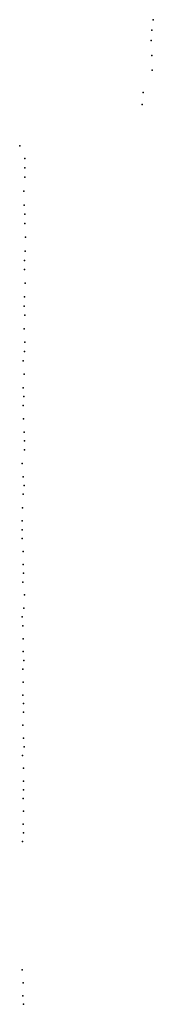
# Model space of a CAD drawing. Header units: millimetres. Extents: x -44220 to 35132, y -40846 to 67550.
# Tile 26 of 27: x 17252 to 18093, y 9656 to 15874. Entities that reach past the tile are written whole.
import ezdxf

# ---------------------------------------------------------------- set-up
doc = ezdxf.new("R2010")
doc.units = ezdxf.units.MM
doc.layers.add('P', color=9, linetype='Continuous')

msp = doc.modelspace()

# ---------------------------------------------------------------- linework, layer by layer
at = {"layer": 'P'}
for p in [(18093, 15874), (18084, 15807), (18080, 15742), (18083, 15648), (18086, 15555), (18029, 15415), (18023, 15338), (17252, 15078), (17284, 14998), (17284, 14939), (17285, 14880), (17278, 14791), (17279, 14702), (17285, 14646), (17285, 14587), (17289, 14501), (17287, 14413), (17282, 14354), (17281, 14296), (17286, 14210), (17283, 14123), (17279, 14064), (17285, 14008), (17280, 13921), (17285, 13837), (17281, 13779), (17274, 13720), (17279, 13636), (17274, 13550), (17277, 13494), (17273, 13437), (17275, 13353), (17280, 13269), (17282, 13214), (17282, 13158), (17267, 13072), (17274, 12988), (17274, 12877), (17280, 12933), (17269, 12792), (17267, 12710), (17267, 12653), (17267, 12598), (17274, 12516), (17273, 12433), (17275, 12378), (17271, 12322), (17282, 12241), (17278, 12158), (17268, 12102), (17272, 12047), (17274, 11965), (17273, 11883), (17277, 11828), (17272, 11773), (17274, 11691), (17271, 11609), (17276, 11555), (17275, 11500), (17272, 11418), (17276, 11337), (17280, 11283), (17270, 11228), (17275, 11147), (17275, 11065), (17275, 11011), (17273, 10956), (17276, 10875), (17273, 10793), (17275, 10739), (17269, 10685), (17268, 9873), (17274, 9791), (17271, 9710), (17276, 9656)]:
    msp.add_point(p, dxfattribs=at)

doc.saveas('drawing.dxf')
